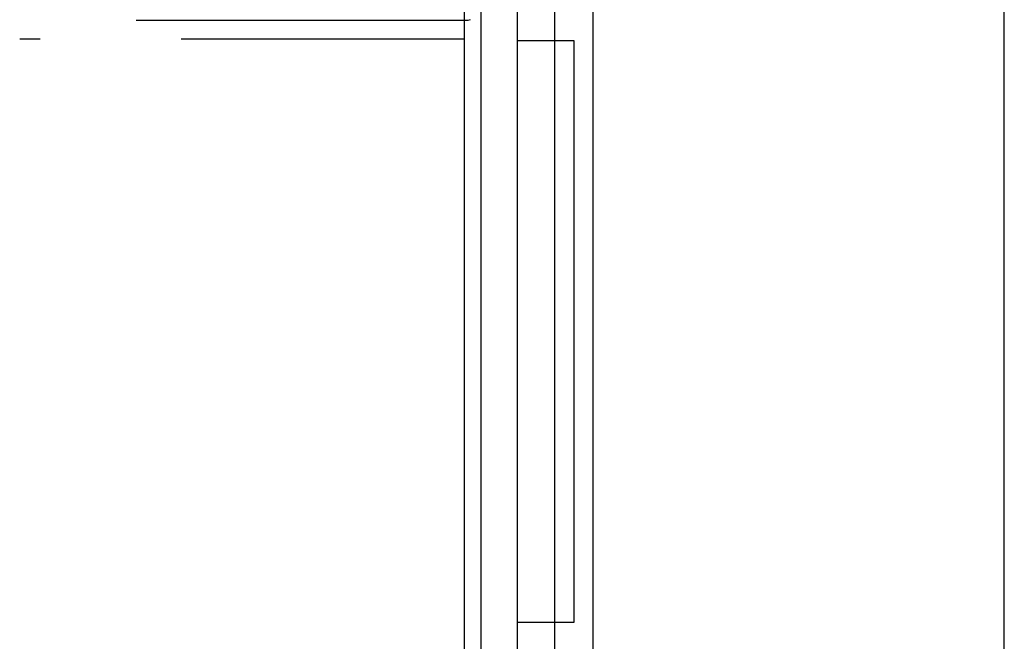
# Model space of a CAD drawing. Header units: millimetres. Extents: x 335 to 739279, y -1 to 84.
# Tile 189 of 244: x 382.09 to 383.83, y 68.28 to 69.38. Entities that reach past the tile are written whole.
import ezdxf

# ---------------------------------------------------------------- set-up
doc = ezdxf.new("R2010")
doc.units = ezdxf.units.MM
doc.header["$MEASUREMENT"] = 0
doc.linetypes.add('Dashed', pattern=[0.75, 0.5, -0.25])

msp = doc.modelspace()

# ---------------------------------------------------------------- linework, layer by layer
at = {"color": 7}
for p, q in [((382.8728, 45.7409), (382.8728, 77.7009)), ((382.9018, 69.4089), (382.9018, 62.7759)), ((382.9668, 69.3429), (382.9668, 69.4089)), ((383.0318, 69.4089), (383.0318, 69.3429)), ((383.0998, 69.4089), (383.0998, 62.7759)), ((383.8278, 62.7759), (383.8278, 69.4089)), ((383.0318, 69.3429), (382.9668, 69.3429)), ((382.9668, 68.3149), (382.9668, 69.3429)), ((383.0668, 69.3429), (383.0318, 69.3429)), ((383.0318, 69.3429), (383.0318, 68.3149)), ((383.0668, 68.3149), (383.0668, 69.3429)), ((382.9668, 68.2469), (382.9668, 68.3149)), ((382.9668, 68.3149), (383.0318, 68.3149)), ((383.0318, 68.3149), (383.0668, 68.3149)), ((383.0318, 68.3149), (383.0318, 68.2469))]:
    msp.add_line(p, q, dxfattribs=at)
at = {"color": 8, "linetype": 'Dashed'}
for p, q in [((382.3378, 69.3789), (382.2918, 69.3789)), ((382.4188, 69.3789), (382.3378, 69.3789)), ((382.7598, 69.3789), (382.4188, 69.3789)), ((382.8458, 69.3789), (382.7598, 69.3789)), ((382.8668, 69.3789), (382.8458, 69.3789)), ((382.8718, 69.3789), (382.8668, 69.3789)), ((382.8788, 69.3789), (382.8718, 69.3789)), ((382.8828, 69.3799), (382.8788, 69.3789)), ((382.8718, 69.3459), (382.0858, 69.3459))]:
    msp.add_line(p, q, dxfattribs=at)

doc.saveas('drawing.dxf')
